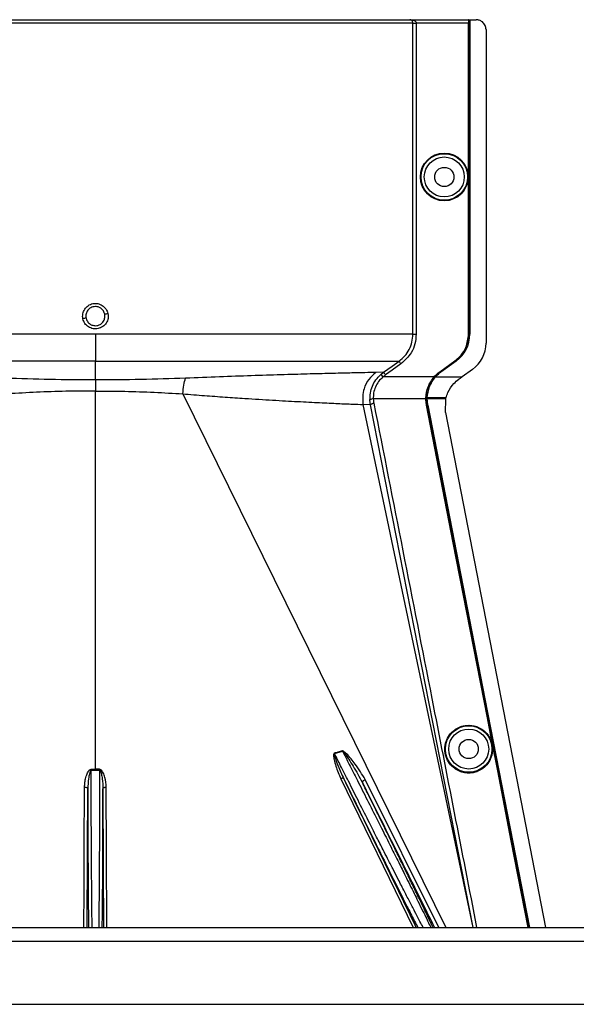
# Model space of a CAD drawing. Header units: inches. Extents: x -3977 to 448, y -4288 to 2176.
# Tile 7 of 206: x -3747 to -3663, y -3124 to -2976. Entities that reach past the tile are written whole.
import ezdxf

# ---------------------------------------------------------------- set-up
doc = ezdxf.new("R2010")
doc.units = ezdxf.units.IN
doc.header["$MEASUREMENT"] = 0

msp = doc.modelspace()

# ---------------------------------------------------------------- linework, layer by layer
at = {"color": 1, "linetype": 'Continuous', "lineweight": 25}
for p, q in [((-3687.806, -2976.473), (-3783.522, -2976.473)), ((-3783.023, -2975.973), (-3688.256, -2975.973)), ((-3688.256, -2975.973), (-3679.4, -2975.973)), ((-3687.806, -3023.411), (-3687.806, -2976.473)), ((-3687.806, -2976.473), (-3687.307, -2976.473)), ((-3687.307, -2976.473), (-3687.307, -3023.411)), ((-3679.409, -2976.473), (-3687.307, -2976.473)), ((-3679.409, -3023.411), (-3679.409, -2976.473)), ((-3679.365, -2975.973), (-3679.4, -2975.973)), ((-3679.365, -2975.973), (-3679.246, -2975.973)), ((-3679.365, -2975.973), (-3679.365, -3023.411)), ((-3679.246, -2975.973), (-3679.246, -3023.411)), ((-3679.246, -2975.973), (-3679.215, -2975.973)), ((-3679.215, -2975.973), (-3679.215, -3023.411)), ((-3679.215, -2975.973), (-3678.275, -2975.973)), ((-3676.775, -2977.473), (-3676.775, -3024.741)), ((-3735.664, -3023.411), (-3735.664, -3027.47)), ((-3679.365, -3023.411), (-3679.409, -3023.411)), ((-3679.246, -3023.411), (-3679.215, -3023.411)), ((-3735.664, -3030.307), (-3735.664, -3027.47)), ((-3683.752, -3029.075), (-3681.47, -3027.434)), ((-3681.445, -3027.47), (-3683.726, -3029.111)), ((-3681.313, -3027.445), (-3683.594, -3029.086)), ((-3681.295, -3027.47), (-3683.576, -3029.111)), ((-3681.47, -3027.434), (-3681.445, -3027.47)), ((-3681.065, -3027.053), (-3681.445, -3027.47)), ((-3681.295, -3027.47), (-3681.313, -3027.445)), ((-3692.23, -3029.149), (-3693.401, -3029.191)), ((-3692.639, -3029.477), (-3692.23, -3029.149)), ((-3683.752, -3029.075), (-3683.726, -3029.111)), ((-3683.594, -3029.086), (-3683.576, -3029.111)), ((-3678.809, -3028.711), (-3680.392, -3029.85)), ((-3735.664, -3030.307), (-3735.664, -3031.975)), ((-3692.639, -3029.477), (-3692.307, -3029.85)), ((-3684.603, -3029.85), (-3692.307, -3029.85)), ((-3684.545, -3029.85), (-3685.408, -3031.334)), ((-3684.578, -3029.821), (-3684.545, -3029.85)), ((-3684.436, -3029.85), (-3684.545, -3029.85)), ((-3684.395, -3029.85), (-3684.418, -3029.829)), ((-3684.395, -3029.85), (-3680.392, -3029.85)), ((-3735.664, -3089.032), (-3735.664, -3031.975)), ((-3722.483, -3032.409), (-3682.85, -3112.874)), ((-3694.182, -3034.053), (-3694.269, -3033.344)), ((-3685.843, -3033.172), (-3693.77, -3033.172)), ((-3685.841, -3033.012), (-3685.797, -3033.014)), ((-3685.797, -3033.014), (-3685.678, -3033.014)), ((-3685.678, -3033.013), (-3685.679, -3033.172)), ((-3683.188, -3033.172), (-3685.649, -3033.172)), ((-3683.218, -3033.014), (-3685.647, -3033.014)), ((-3682.807, -3033.014), (-3683.218, -3033.014)), ((-3682.846, -3033.172), (-3683.188, -3033.172)), ((-3682.898, -3035.232), (-3682.851, -3033.192)), ((-3682.851, -3033.192), (-3682.846, -3033.172)), ((-3694.182, -3034.053), (-3695.367, -3034.002)), ((-3695.367, -3034.002), (-3678.775, -3112.874)), ((-3678.729, -3112.874), (-3694.182, -3034.053)), ((-3685.75, -3034.112), (-3685.706, -3034.104)), ((-3685.556, -3034.104), (-3685.587, -3034.11)), ((-3682.899, -3035.232), (-3667.789, -3112.874)), ((-3676.573, -3081.281), (-3676.53, -3081.272)), ((-3699.62, -3086.645), (-3698.415, -3086.281)), ((-3736.3, -3093.974), (-3736.295, -3089.15)), ((-3735.664, -3089.032), (-3735.664, -3089.151)), ((-3735.033, -3089.15), (-3735.028, -3093.974)), ((-3675.018, -3089.269), (-3674.975, -3089.261)), ((-3698.681, -3090.446), (-3687.737, -3112.874)), ((-3683.867, -3112.874), (-3694.976, -3090.577))]:
    msp.add_line(p, q, dxfattribs=at)
at = {"color": 7, "linetype": 'Continuous', "lineweight": 25}
for p, q in [((-3805.664, -3112.874), (-2940.664, -3112.874)), ((-3805.664, -3114.974), (-2940.664, -3114.974)), ((-3802.664, -3124.474), (-2943.664, -3124.474))]:
    msp.add_line(p, q, dxfattribs=at)
at = {"color": 1, "linetype": 'Continuous', "lineweight": 25, "flags": 128}
for points in [[(-3692.23, -3029.149), (-3690.937, -3028.221), (-3689.891, -3027.47)], [(-3689.599, -3027.876), (-3690.909, -3028.816), (-3691.938, -3029.555)], [(-3685.649, -3033.172), (-3685.666, -3033.172), (-3685.679, -3033.172)], [(-3676.573, -3081.281), (-3681.713, -3054.866), (-3685.75, -3034.112)], [(-3685.706, -3034.104), (-3684.401, -3040.817), (-3683.312, -3046.417), (-3682.439, -3050.904), (-3681.926, -3053.539), (-3681.535, -3055.548), (-3681.266, -3056.931), (-3681.145, -3057.558), (-3681.125, -3057.659), (-3681.12, -3057.681), (-3681.119, -3057.687), (-3681.119, -3057.687), (-3681.119, -3057.687), (-3681.119, -3057.687), (-3681.119, -3057.687), (-3681.119, -3057.687), (-3681.119, -3057.687), (-3681.119, -3057.687), (-3681.119, -3057.687), (-3681.119, -3057.687), (-3681.119, -3057.688), (-3676.53, -3081.272)], [(-3685.587, -3034.11), (-3676.97, -3078.403), (-3670.259, -3112.874)], [(-3685.556, -3034.104), (-3676.936, -3078.413), (-3670.228, -3112.874)], [(-3675.018, -3089.269), (-3675.889, -3084.796), (-3676.573, -3081.281)], [(-3676.53, -3081.272), (-3675.659, -3085.746), (-3674.975, -3089.261)], [(-3736.295, -3089.032), (-3736.295, -3089.046), (-3736.295, -3089.06), (-3736.295, -3089.075), (-3736.295, -3089.089), (-3736.295, -3089.104), (-3736.295, -3089.119), (-3736.295, -3089.135), (-3736.295, -3089.15)], [(-3735.033, -3089.15), (-3735.033, -3089.135), (-3735.033, -3089.119), (-3735.033, -3089.104), (-3735.033, -3089.089), (-3735.033, -3089.075), (-3735.033, -3089.06), (-3735.033, -3089.046), (-3735.033, -3089.032)], [(-3670.422, -3112.874), (-3672.967, -3099.804), (-3675.018, -3089.269)], [(-3674.975, -3089.261), (-3672.365, -3102.669), (-3670.378, -3112.874)], [(-3737.4, -3112.874), (-3737.373, -3107.236), (-3737.343, -3100.894), (-3737.299, -3091.727)], [(-3737.299, -3091.727), (-3737.202, -3091.732), (-3737.108, -3091.746), (-3737.022, -3091.768), (-3736.947, -3091.798), (-3736.885, -3091.834), (-3736.838, -3091.875), (-3736.81, -3091.92), (-3736.799, -3091.966)], [(-3734.529, -3091.966), (-3734.519, -3091.92), (-3734.49, -3091.875), (-3734.443, -3091.834), (-3734.381, -3091.798), (-3734.306, -3091.768), (-3734.22, -3091.746), (-3734.126, -3091.732), (-3734.029, -3091.727)], [(-3733.928, -3112.874), (-3733.982, -3101.516), (-3734.029, -3091.727)], [(-3698.221, -3090.454), (-3698.245, -3090.424), (-3698.281, -3090.402), (-3698.329, -3090.388), (-3698.386, -3090.383), (-3698.453, -3090.386), (-3698.525, -3090.398), (-3698.602, -3090.418), (-3698.681, -3090.446)], [(-3695.412, -3091.025), (-3695.421, -3090.978), (-3695.408, -3090.923), (-3695.375, -3090.863), (-3695.321, -3090.799), (-3695.251, -3090.736), (-3695.168, -3090.676), (-3695.074, -3090.622), (-3694.976, -3090.577)], [(-3736.899, -3112.874), (-3736.844, -3101.43), (-3736.799, -3091.966)], [(-3734.529, -3091.966), (-3734.472, -3104.011), (-3734.429, -3112.874)]]:
    msp.add_lwpolyline(points, dxfattribs=at)
at = {"color": 1, "linetype": 'Continuous', "lineweight": 25}
for centre, radius in [((-3683.065, -2999.692), 3.605), ((-3683.065, -2999.692), 3.509), ((-3683.065, -2999.692), 3.012), ((-3683.065, -2999.692), 1.45), ((-3679.384, -3085.974), 3.509), ((-3679.384, -3085.974), 3.012), ((-3679.384, -3085.974), 1.45)]:
    msp.add_circle(centre, radius, dxfattribs=at)
for centre, radius, start, end in [((-3739.351, -2994.71), 26.168, 281.21699, 282.30669), ((-3731.977, -3046.657), 26.17, 101.2161, 102.30574), ((-3684.215, -3023.411), 5, 305.73216, 0), ((-3681.665, -3024.741), 4.89, 305.73216, 0), ((-3693.844, -3033.766), 0.599, 82.9578, 135.17479), ((-3703.41, -3087.766), 3.952, 16.4795, 17.15605), ((-3701.074, -3087.356), 2.868, 22.02204, 22.7694)]:
    msp.add_arc(centre, radius, start, end, dxfattribs=at)
msp.add_ellipse((-3685.693, -3031.622), major_axis=(0.033, 4.773), ratio=0.0122176, start_param=4.381825, end_param=4.4166639, dxfattribs=at)
for points, knots in [([(-3688.094, -2975.98), (-3688.126, -2975.978), (-3688.186, -2975.975), (-3688.233, -2975.974), (-3688.256, -2975.973)], [0, 0, 0, 0, 0.5230707, 1, 1, 1, 1]), ([(-3687.806, -2976.473), (-3687.806, -2976.452), (-3687.808, -2976.409), (-3687.824, -2976.317), (-3687.878, -2976.177), (-3688.032, -2976.006), (-3688.167, -2975.986), (-3688.256, -2975.973)], [0, 0, 0, 0, 0.04834573, 0.10276604, 0.23807983, 0.49917005, 1, 1, 1, 1]), ([(-3688.256, -2975.973), (-3688.066, -2975.987), (-3687.814, -2976.005), (-3687.535, -2976.14), (-3687.408, -2976.239), (-3687.338, -2976.337), (-3687.31, -2976.416), (-3687.308, -2976.454), (-3687.307, -2976.473)], [0, 0, 0, 0, 0.4992923, 0.6664726, 0.8017544, 0.9097508, 0.956348, 1, 1, 1, 1]), ([(-3679.4, -2975.973), (-3679.401, -2975.982), (-3679.404, -2976), (-3679.407, -2976.135), (-3679.408, -2976.304), (-3679.409, -2976.418), (-3679.409, -2976.473)], [0, 0, 0, 0, 0.27028002, 0.56245376, 0.78975162, 1, 1, 1, 1]), ([(-3676.775, -2977.473), (-3676.801, -2977.26), (-3676.856, -2976.818), (-3677.262, -2976.315), (-3677.767, -2976.022), (-3678.11, -2975.989), (-3678.275, -2975.973)], [0, 0, 0, 0, 0.2702426, 0.562405, 0.7897212, 1, 1, 1, 1]), ([(-3737.554, -3021.088), (-3737.573, -3020.964), (-3737.611, -3020.714), (-3737.551, -3020.211), (-3737.304, -3019.622), (-3736.864, -3019.158), (-3736.43, -3018.906), (-3736.07, -3018.788), (-3735.696, -3018.751), (-3735.198, -3018.799), (-3734.604, -3019.049), (-3734.133, -3019.483), (-3733.873, -3019.919), (-3733.807, -3020.157), (-3733.774, -3020.277)], [0, 0, 0, 0, 0.0624093, 0.1260247, 0.2505512, 0.3749718, 0.4381731, 0.5000325, 0.5626603, 0.6249545, 0.7484603, 0.8770445, 0.9382648, 1, 1, 1, 1]), ([(-3733.774, -3020.277), (-3733.749, -3020.53), (-3733.699, -3021.036), (-3734.002, -3021.759), (-3734.54, -3022.307), (-3735.249, -3022.614), (-3736.02, -3022.621), (-3736.735, -3022.343), (-3737.306, -3021.809), (-3737.471, -3021.329), (-3737.554, -3021.088)], [0, 0, 0, 0, 0.12513, 0.2501727, 0.3756048, 0.5001848, 0.6250973, 0.7500797, 0.8745612, 1, 1, 1, 1]), ([(-3735.664, -3019.24), (-3735.794, -3019.25), (-3736.038, -3019.269), (-3736.435, -3019.438), (-3736.761, -3019.713), (-3736.967, -3020.052), (-3737.071, -3020.351), (-3737.115, -3020.66), (-3737.083, -3020.877), (-3737.067, -3020.987)], [0, 0, 0, 0, 0.1513707, 0.2848656, 0.4992611, 0.6397711, 0.7442765, 0.8697489, 1, 1, 1, 1]), ([(-3734.261, -3020.378), (-3734.299, -3020.254), (-3734.362, -3020.044), (-3734.541, -3019.77), (-3734.783, -3019.522), (-3735.162, -3019.293), (-3735.488, -3019.258), (-3735.664, -3019.24)], [0, 0, 0, 0, 0.19832374, 0.33644958, 0.50065876, 0.73016777, 1, 1, 1, 1]), ([(-3735.664, -3022.126), (-3735.534, -3022.116), (-3735.29, -3022.097), (-3734.893, -3021.927), (-3734.567, -3021.652), (-3734.361, -3021.313), (-3734.257, -3021.013), (-3734.213, -3020.705), (-3734.245, -3020.489), (-3734.261, -3020.378)], [0, 0, 0, 0, 0.1514392, 0.2849996, 0.4995211, 0.6401034, 0.7446468, 0.8700184, 1, 1, 1, 1]), ([(-3737.067, -3020.987), (-3737.029, -3021.111), (-3736.966, -3021.321), (-3736.787, -3021.596), (-3736.545, -3021.843), (-3736.166, -3022.072), (-3735.84, -3022.107), (-3735.664, -3022.126)], [0, 0, 0, 0, 0.1982573, 0.3363448, 0.5005148, 0.7300981, 1, 1, 1, 1]), ([(-3689.891, -3027.47), (-3689.586, -3027.218), (-3688.976, -3026.714), (-3688.322, -3025.713), (-3687.887, -3024.597), (-3687.833, -3023.807), (-3687.806, -3023.411)], [0, 0, 0, 0, 0.24951211, 0.49972112, 0.74957932, 1, 1, 1, 1]), ([(-3687.307, -3023.411), (-3687.346, -3023.897), (-3687.423, -3024.868), (-3688.107, -3026.504), (-3689.034, -3027.356), (-3689.599, -3027.876)], [0, 0, 0, 0, 0.2811331, 0.5612645, 1, 1, 1, 1]), ([(-3681.47, -3027.434), (-3681.14, -3027.154), (-3680.469, -3026.587), (-3679.629, -3025.227), (-3679.492, -3024.097), (-3679.409, -3023.411)], [0, 0, 0, 0, 0.2775345, 0.5620489, 1, 1, 1, 1]), ([(-3679.365, -3023.411), (-3679.387, -3023.853), (-3679.421, -3024.552), (-3679.72, -3025.179), (-3679.83, -3025.41)], [0, 0, 0, 0, 0.6320351, 1, 1, 1, 1]), ([(-3735.664, -3027.47), (-3737.423, -3027.47), (-3741.015, -3027.47), (-3746.43, -3027.47), (-3751.87, -3027.47), (-3757.2, -3027.47), (-3762.275, -3027.47), (-3766.951, -3027.47), (-3771.098, -3027.47), (-3774.613, -3027.47), (-3777.43, -3027.47), (-3779.501, -3027.47), (-3780.895, -3027.47), (-3781.259, -3027.47), (-3781.437, -3027.47)], [0, 0, 0, 0, 0.0764204, 0.1560238, 0.2384089, 0.3230616, 0.4093667, 0.4966296, 0.584108, 0.6710485, 0.7567251, 0.840474, 0.9217211, 1, 1, 1, 1]), ([(-3735.664, -3027.47), (-3733.742, -3027.47), (-3729.908, -3027.47), (-3724.241, -3027.47), (-3718.76, -3027.47), (-3713.543, -3027.47), (-3708.673, -3027.47), (-3704.229, -3027.47), (-3700.276, -3027.47), (-3696.882, -3027.47), (-3694.09, -3027.47), (-3691.968, -3027.47), (-3690.478, -3027.47), (-3690.087, -3027.47), (-3689.891, -3027.47)], [0, 0, 0, 0, 0.0835007, 0.1665231, 0.2500651, 0.3332635, 0.4163653, 0.4999954, 0.5830081, 0.6662479, 0.7498193, 0.8329143, 0.916285, 1, 1, 1, 1]), ([(-3689.891, -3027.47), (-3689.885, -3027.477), (-3689.875, -3027.492), (-3689.806, -3027.587), (-3689.71, -3027.722), (-3689.635, -3027.826), (-3689.599, -3027.876)], [0, 0, 0, 0, 0.2405938, 0.5, 0.7594062, 1, 1, 1, 1]), ([(-3693.401, -3029.191), (-3693.899, -3029.196), (-3694.889, -3029.206), (-3697.234, -3029.258), (-3700.147, -3029.327), (-3703.639, -3029.418), (-3707.648, -3029.53), (-3712.104, -3029.669), (-3716.926, -3029.836), (-3720.362, -3029.974), (-3722.084, -3030.044)], [0, 0, 0, 0, 0.1257187, 0.25028791, 0.37539331, 0.5005251, 0.62508815, 0.75056828, 0.87502149, 1, 1, 1, 1]), ([(-3693.401, -3029.191), (-3693.771, -3029.522), (-3694.526, -3030.195), (-3695.389, -3031.855), (-3695.375, -3033.194), (-3695.367, -3034.002)], [0, 0, 0, 0, 0.2761786, 0.5629357, 1, 1, 1, 1]), ([(-3692.23, -3029.149), (-3692.224, -3029.156), (-3692.213, -3029.172), (-3692.145, -3029.267), (-3692.049, -3029.401), (-3691.974, -3029.505), (-3691.938, -3029.555)], [0, 0, 0, 0, 0.240618, 0.5, 0.759382, 1, 1, 1, 1]), ([(-3684.578, -3029.821), (-3684.434, -3029.669), (-3684.179, -3029.399), (-3683.882, -3029.174), (-3683.752, -3029.075)], [0, 0, 0, 0, 0.559821, 1, 1, 1, 1]), ([(-3683.726, -3029.111), (-3683.89, -3029.237), (-3684.183, -3029.461), (-3684.434, -3029.731), (-3684.545, -3029.85)], [0, 0, 0, 0, 0.5598194, 1, 1, 1, 1]), ([(-3683.594, -3029.086), (-3683.759, -3029.213), (-3684.053, -3029.439), (-3684.306, -3029.71), (-3684.418, -3029.829)], [0, 0, 0, 0, 0.5599982, 1, 1, 1, 1]), ([(-3684.395, -3029.85), (-3684.253, -3029.7), (-3683.999, -3029.431), (-3683.705, -3029.209), (-3683.576, -3029.111)], [0, 0, 0, 0, 0.5600007, 1, 1, 1, 1]), ([(-3735.664, -3030.307), (-3737.959, -3030.297), (-3742.551, -3030.278), (-3747.013, -3030.122), (-3749.244, -3030.044)], [0, 0, 0, 0, 0.4998677, 1, 1, 1, 1]), ([(-3722.084, -3030.044), (-3724.315, -3030.122), (-3728.777, -3030.278), (-3733.369, -3030.297), (-3735.664, -3030.307)], [0, 0, 0, 0, 0.5001323, 1, 1, 1, 1]), ([(-3722.483, -3032.408), (-3722.444, -3031.946), (-3722.364, -3031.023), (-3722.177, -3030.37), (-3722.084, -3030.044)], [0, 0, 0, 0, 0.4999782, 1, 1, 1, 1]), ([(-3694.269, -3033.344), (-3694.264, -3032.99), (-3694.256, -3032.283), (-3693.938, -3031.235), (-3693.415, -3030.261), (-3692.898, -3029.738), (-3692.639, -3029.477)], [0, 0, 0, 0, 0.2495808, 0.4989767, 0.7495561, 1, 1, 1, 1]), ([(-3692.307, -3029.85), (-3692.54, -3030.073), (-3693.003, -3030.518), (-3693.476, -3031.357), (-3693.761, -3032.262), (-3693.767, -3032.869), (-3693.77, -3033.172)], [0, 0, 0, 0, 0.2526371, 0.5035436, 0.7519095, 1, 1, 1, 1]), ([(-3691.938, -3029.555), (-3692.009, -3029.607), (-3692.136, -3029.701), (-3692.255, -3029.804), (-3692.307, -3029.85)], [0, 0, 0, 0, 0.5599594, 1, 1, 1, 1]), ([(-3685.841, -3033.012), (-3685.774, -3032.441), (-3685.641, -3031.298), (-3684.949, -3030.333), (-3684.603, -3029.85)], [0, 0, 0, 0, 0.49994688, 1, 1, 1, 1]), ([(-3684.436, -3029.85), (-3684.784, -3030.335), (-3685.48, -3031.302), (-3685.612, -3032.444), (-3685.678, -3033.013)], [0, 0, 0, 0, 0.5013928, 1, 1, 1, 1]), ([(-3685.647, -3033.014), (-3685.625, -3032.732), (-3685.581, -3032.168), (-3685.324, -3031.333), (-3684.944, -3030.538), (-3684.578, -3030.079), (-3684.395, -3029.85)], [0, 0, 0, 0, 0.25002567, 0.50019135, 0.75017724, 1, 1, 1, 1]), ([(-3684.578, -3029.821), (-3684.582, -3029.826), (-3684.591, -3029.836), (-3684.599, -3029.845), (-3684.603, -3029.85)], [0, 0, 0, 0, 0.56, 1, 1, 1, 1]), ([(-3684.418, -3029.829), (-3684.421, -3029.833), (-3684.427, -3029.84), (-3684.433, -3029.847), (-3684.436, -3029.85)], [0, 0, 0, 0, 0.56, 1, 1, 1, 1]), ([(-3682.807, -3033.014), (-3682.717, -3032.737), (-3682.469, -3031.968), (-3681.803, -3030.956), (-3681.121, -3030.399), (-3680.853, -3030.181)], [0, 0, 0, 0, 0.2548715, 0.7080318, 1, 1, 1, 1]), ([(-3680.494, -3029.923), (-3680.561, -3029.971), (-3680.681, -3030.057), (-3680.8, -3030.143), (-3680.853, -3030.181)], [0, 0, 0, 0, 0.5599992, 1, 1, 1, 1]), ([(-3680.494, -3029.923), (-3680.475, -3029.909), (-3680.441, -3029.885), (-3680.407, -3029.86), (-3680.392, -3029.85)], [0, 0, 0, 0, 0.56, 1, 1, 1, 1]), ([(-3735.664, -3031.975), (-3737.151, -3031.984), (-3740.128, -3032.003), (-3744.552, -3032.145), (-3747.412, -3032.32), (-3748.845, -3032.408)], [0, 0, 0, 0, 0.3326232, 0.6656434, 1, 1, 1, 1]), ([(-3735.664, -3031.975), (-3734.177, -3031.984), (-3731.2, -3032.003), (-3726.776, -3032.145), (-3723.916, -3032.32), (-3722.483, -3032.408)], [0, 0, 0, 0, 0.3326232, 0.6656434, 1, 1, 1, 1]), ([(-3722.484, -3032.408), (-3721.393, -3032.493), (-3719.226, -3032.662), (-3716.108, -3032.893), (-3712.621, -3033.13), (-3708.888, -3033.358), (-3705.097, -3033.566), (-3701.786, -3033.733), (-3699.015, -3033.862), (-3696.781, -3033.962), (-3695.839, -3033.988), (-3695.367, -3034.002)], [0, 0, 0, 0, 0.084405, 0.167683, 0.2508255, 0.3762115, 0.5005933, 0.6255551, 0.7504676, 0.8747621, 1, 1, 1, 1]), ([(-3694.182, -3034.053), (-3694.173, -3034.029), (-3694.153, -3033.979), (-3694.02, -3033.903), (-3693.856, -3033.844), (-3693.744, -3033.821), (-3693.691, -3033.809)], [0, 0, 0, 0, 0.2704256, 0.5623869, 0.7895723, 1, 1, 1, 1]), ([(-3693.77, -3033.172), (-3693.761, -3033.292), (-3693.746, -3033.505), (-3693.707, -3033.717), (-3693.691, -3033.809)], [0, 0, 0, 0, 0.5599329, 1, 1, 1, 1]), ([(-3693.691, -3033.809), (-3690.773, -3048.649), (-3685.592, -3075.002), (-3680.439, -3101.359), (-3678.188, -3112.874)], [0, 0, 0, 0, 0.563129, 1, 1, 1, 1]), ([(-3685.843, -3033.172), (-3685.843, -3033.142), (-3685.843, -3033.089), (-3685.841, -3033.036), (-3685.841, -3033.012)], [0, 0, 0, 0, 0.5600001, 1, 1, 1, 1]), ([(-3685.75, -3034.112), (-3685.779, -3033.938), (-3685.831, -3033.626), (-3685.839, -3033.311), (-3685.843, -3033.172)], [0, 0, 0, 0, 0.5599609, 1, 1, 1, 1]), ([(-3685.797, -3033.014), (-3685.796, -3033.218), (-3685.795, -3033.584), (-3685.733, -3033.945), (-3685.706, -3034.104)], [0, 0, 0, 0, 0.5600766, 1, 1, 1, 1]), ([(-3685.679, -3033.172), (-3685.674, -3033.348), (-3685.664, -3033.663), (-3685.61, -3033.973), (-3685.587, -3034.11)], [0, 0, 0, 0, 0.5600547, 1, 1, 1, 1]), ([(-3685.678, -3033.013), (-3685.672, -3033.013), (-3685.662, -3033.013), (-3685.651, -3033.013), (-3685.647, -3033.014)], [0, 0, 0, 0, 0.56000001, 1, 1, 1, 1]), ([(-3685.556, -3034.104), (-3685.585, -3033.931), (-3685.637, -3033.622), (-3685.645, -3033.309), (-3685.649, -3033.172)], [0, 0, 0, 0, 0.5598333, 1, 1, 1, 1]), ([(-3682.846, -3033.172), (-3682.84, -3033.146), (-3682.828, -3033.101), (-3682.817, -3033.056), (-3682.812, -3033.036)], [0, 0, 0, 0, 0.5599961, 1, 1, 1, 1]), ([(-3682.812, -3033.036), (-3682.811, -3033.032), (-3682.809, -3033.024), (-3682.807, -3033.017), (-3682.807, -3033.014)], [0, 0, 0, 0, 0.56, 1, 1, 1, 1]), ([(-3679.384, -3089.599), (-3679.602, -3089.588), (-3680.078, -3089.562), (-3680.825, -3089.332), (-3681.611, -3088.884), (-3682.337, -3088.155), (-3682.861, -3087.159), (-3683.054, -3085.995), (-3682.861, -3084.83), (-3682.337, -3083.835), (-3681.611, -3083.105), (-3680.825, -3082.658), (-3680.078, -3082.427), (-3679.602, -3082.402), (-3679.384, -3082.39)], [0, 0, 0, 0, 0.0563094, 0.122835, 0.200993, 0.2913236, 0.3924071, 0.5, 0.6075929, 0.7086764, 0.799007, 0.877165, 0.9436906, 1, 1, 1, 1]), ([(-3679.384, -3082.39), (-3679.166, -3082.402), (-3678.691, -3082.427), (-3677.943, -3082.658), (-3677.157, -3083.105), (-3676.432, -3083.835), (-3675.907, -3084.83), (-3675.714, -3085.995), (-3675.907, -3087.159), (-3676.432, -3088.155), (-3677.157, -3088.884), (-3677.943, -3089.332), (-3678.691, -3089.562), (-3679.166, -3089.588), (-3679.384, -3089.599)], [0, 0, 0, 0, 0.0563094, 0.122835, 0.200993, 0.2913236, 0.3924071, 0.5, 0.6075929, 0.7086764, 0.799007, 0.877165, 0.9436906, 1, 1, 1, 1]), ([(-3699.633, -3086.601), (-3699.655, -3086.61), (-3699.698, -3086.628), (-3699.74, -3086.711), (-3699.755, -3086.859), (-3699.748, -3087.157), (-3699.644, -3087.738), (-3699.352, -3088.883), (-3698.949, -3089.821), (-3698.681, -3090.446)], [0, 0, 0, 0, 0.0152758, 0.0305323, 0.0634754, 0.1262277, 0.2512207, 0.5011926, 1, 1, 1, 1]), ([(-3699.62, -3086.645), (-3699.623, -3086.646), (-3699.628, -3086.647), (-3699.636, -3086.651), (-3699.642, -3086.658), (-3699.652, -3086.676), (-3699.657, -3086.737), (-3699.635, -3086.873), (-3699.564, -3087.157), (-3699.376, -3087.725), (-3698.956, -3088.856), (-3698.515, -3089.815), (-3698.222, -3090.453)], [0, 0, 0, 0, 0.0020234, 0.0039613, 0.0059873, 0.008217, 0.0197297, 0.050125, 0.1118242, 0.2383477, 0.493618, 1, 1, 1, 1]), ([(-3698.429, -3086.246), (-3698.652, -3086.319), (-3699.049, -3086.448), (-3699.455, -3086.554), (-3699.633, -3086.601)], [0, 0, 0, 0, 0.5599586, 1, 1, 1, 1]), ([(-3686.257, -3112.874), (-3686.294, -3112.806), (-3686.454, -3112.508), (-3686.876, -3111.704), (-3687.524, -3110.465), (-3688.301, -3108.963), (-3689.175, -3107.264), (-3690.031, -3105.598), (-3690.85, -3103.994), (-3691.575, -3102.571), (-3692.38, -3100.988), (-3693.351, -3099.091), (-3694.609, -3096.603), (-3696.037, -3093.772), (-3697.434, -3090.989), (-3698.623, -3088.626), (-3699.313, -3087.255), (-3699.62, -3086.645)], [0, 0, 0, 0, 0.02064272, 0.08963994, 0.16058394, 0.23475759, 0.30647284, 0.37839793, 0.42951964, 0.48318644, 0.52875947, 0.59178332, 0.67254759, 0.77048941, 0.86226871, 0.93877272, 1, 1, 1, 1]), ([(-3694.976, -3090.577), (-3695.459, -3089.786), (-3696.292, -3088.421), (-3697.424, -3087.032), (-3698.097, -3086.406), (-3698.309, -3086.276), (-3698.388, -3086.247), (-3698.415, -3086.243), (-3698.425, -3086.245), (-3698.429, -3086.246)], [0, 0, 0, 0, 0.5029861, 0.8674561, 0.9562554, 0.986531, 0.994753, 0.9981691, 1, 1, 1, 1]), ([(-3698.415, -3086.281), (-3698.413, -3086.28), (-3698.408, -3086.279), (-3698.399, -3086.28), (-3698.382, -3086.285), (-3698.297, -3086.344), (-3698.197, -3086.477), (-3698.027, -3086.697), (-3697.786, -3087.042), (-3697.367, -3087.669), (-3696.519, -3088.993), (-3695.867, -3090.19), (-3695.412, -3091.025)], [0, 0, 0, 0, 0.0010741, 0.0021709, 0.0045573, 0.0104098, 0.0556879, 0.0929528, 0.1604429, 0.2818086, 0.4986546, 1, 1, 1, 1]), ([(-3698.415, -3086.281), (-3698.122, -3086.852), (-3697.447, -3088.174), (-3696.26, -3090.509), (-3694.863, -3093.286), (-3693.578, -3095.835), (-3692.57, -3097.84), (-3691.815, -3099.338), (-3690.944, -3101.074), (-3689.968, -3103.025), (-3689.021, -3104.918), (-3688.252, -3106.467), (-3687.618, -3107.747), (-3686.697, -3109.612), (-3685.865, -3111.3), (-3685.293, -3112.484), (-3685.144, -3112.8), (-3685.11, -3112.874)], [0, 0, 0, 0, 0.0573836, 0.1326953, 0.2259282, 0.3209584, 0.3734689, 0.4175145, 0.4659054, 0.5440857, 0.6149216, 0.6676324, 0.7186743, 0.7680795, 0.9065389, 0.9781147, 1, 1, 1, 1]), ([(-3737.299, -3091.727), (-3737.288, -3091.481), (-3737.267, -3090.989), (-3737.136, -3090.374), (-3736.989, -3089.898), (-3736.843, -3089.55), (-3736.695, -3089.294), (-3736.544, -3089.133), (-3736.431, -3089.05), (-3736.339, -3089.038), (-3736.295, -3089.032)], [0, 0, 0, 0, 0.2494258, 0.4981465, 0.6313157, 0.748454, 0.8738124, 0.9191167, 0.9603769, 1, 1, 1, 1]), ([(-3736.295, -3089.15), (-3736.304, -3089.151), (-3736.323, -3089.153), (-3736.36, -3089.175), (-3736.416, -3089.243), (-3736.494, -3089.426), (-3736.607, -3089.835), (-3736.749, -3090.698), (-3736.779, -3091.459), (-3736.799, -3091.966)], [0, 0, 0, 0, 0.00896268, 0.0184522, 0.04097501, 0.09755744, 0.22152243, 0.48102319, 1, 1, 1, 1]), ([(-3736.295, -3089.032), (-3736.177, -3089.032), (-3735.967, -3089.032), (-3735.757, -3089.032), (-3735.664, -3089.032)], [0, 0, 0, 0, 0.5599984, 1, 1, 1, 1]), ([(-3736.295, -3089.15), (-3736.177, -3089.15), (-3735.967, -3089.151), (-3735.757, -3089.151), (-3735.664, -3089.151)], [0, 0, 0, 0, 0.56, 1, 1, 1, 1]), ([(-3735.033, -3089.032), (-3735.151, -3089.032), (-3735.361, -3089.032), (-3735.572, -3089.032), (-3735.664, -3089.032)], [0, 0, 0, 0, 0.56, 1, 1, 1, 1]), ([(-3735.664, -3089.151), (-3735.546, -3089.151), (-3735.336, -3089.151), (-3735.126, -3089.15), (-3735.033, -3089.15)], [0, 0, 0, 0, 0.56, 1, 1, 1, 1]), ([(-3734.029, -3091.727), (-3734.068, -3091.236), (-3734.128, -3090.498), (-3734.416, -3089.662), (-3734.646, -3089.282), (-3734.825, -3089.078), (-3734.965, -3089.047), (-3735.033, -3089.032)], [0, 0, 0, 0, 0.4983599, 0.7494053, 0.8749278, 0.9384803, 1, 1, 1, 1]), ([(-3735.033, -3089.15), (-3735.024, -3089.151), (-3735.005, -3089.153), (-3734.969, -3089.175), (-3734.837, -3089.339), (-3734.742, -3089.789), (-3734.571, -3090.693), (-3734.546, -3091.457), (-3734.529, -3091.966)], [0, 0, 0, 0, 0.0089156, 0.0183587, 0.040761, 0.2203798, 0.4805661, 1, 1, 1, 1]), ([(-3698.221, -3090.454), (-3697.743, -3091.428), (-3696.717, -3093.516), (-3695.182, -3096.629), (-3693.701, -3099.626), (-3692.208, -3102.636), (-3690.741, -3105.581), (-3689.481, -3108.101), (-3688.416, -3110.218), (-3687.619, -3111.793), (-3687.215, -3112.579), (-3687.063, -3112.874)], [0, 0, 0, 0, 0.1107526, 0.2373143, 0.3502207, 0.4540581, 0.5934671, 0.7192205, 0.8032133, 0.9260683, 1, 1, 1, 1]), ([(-3687.293, -3112.874), (-3689.306, -3108.743), (-3692.95, -3101.268), (-3696.592, -3093.797), (-3698.221, -3090.454)], [0, 0, 0, 0, 0.5525619, 1, 1, 1, 1]), ([(-3684.776, -3112.874), (-3684.799, -3112.825), (-3684.852, -3112.712), (-3684.93, -3112.545), (-3684.989, -3112.42), (-3685.015, -3112.365), (-3685.034, -3112.326), (-3685.086, -3112.215), (-3685.273, -3111.82), (-3685.612, -3111.105), (-3686.066, -3110.157), (-3686.503, -3109.25), (-3686.928, -3108.368), (-3687.384, -3107.424), (-3687.87, -3106.42), (-3688.57, -3104.978), (-3689.451, -3103.167), (-3690.561, -3100.894), (-3691.741, -3098.486), (-3693.032, -3095.854), (-3694.284, -3093.311), (-3695.07, -3091.719), (-3695.412, -3091.025)], [0, 0, 0, 0, 0.0153343, 0.034941, 0.0427187, 0.0470686, 0.0484625, 0.0525325, 0.0739635, 0.1418048, 0.2024107, 0.2484103, 0.2945215, 0.3412995, 0.3887581, 0.4365179, 0.53653, 0.620098, 0.7125676, 0.8188361, 0.9209665, 1, 1, 1, 1]), ([(-3695.412, -3091.025), (-3693.307, -3095.256), (-3689.683, -3102.539), (-3686.058, -3109.822), (-3684.539, -3112.874)], [0, 0, 0, 0, 0.5810389, 1, 1, 1, 1]), ([(-3736.799, -3091.966), (-3736.799, -3092.235), (-3736.8, -3092.775), (-3736.8, -3093.594), (-3736.8, -3094.424), (-3736.8, -3095.735), (-3736.798, -3097.007), (-3736.797, -3098.071), (-3736.796, -3098.425), (-3736.796, -3098.558), (-3736.795, -3098.62), (-3736.795, -3099.032), (-3736.793, -3099.808), (-3736.79, -3100.932), (-3736.786, -3101.902), (-3736.783, -3102.858), (-3736.778, -3103.928), (-3736.771, -3105.311), (-3736.761, -3106.867), (-3736.749, -3108.412), (-3736.736, -3109.76), (-3736.723, -3110.837), (-3736.712, -3111.651), (-3736.702, -3112.261), (-3736.695, -3112.665), (-3736.691, -3112.834), (-3736.69, -3112.874)], [0, 0, 0, 0, 0.0309875, 0.0623812, 0.0941812, 0.1263867, 0.2132907, 0.2410509, 0.2510029, 0.2549966, 0.2567479, 0.2583355, 0.3036753, 0.3490046, 0.3943251, 0.4234326, 0.4694632, 0.5324116, 0.6084698, 0.690263, 0.770095, 0.8381091, 0.8961778, 0.94397, 0.9867951, 1, 1, 1, 1]), ([(-3734.638, -3112.874), (-3734.637, -3112.824), (-3734.634, -3112.693), (-3734.63, -3112.486), (-3734.627, -3112.327), (-3734.626, -3112.263), (-3734.625, -3112.231), (-3734.623, -3112.086), (-3734.618, -3111.805), (-3734.612, -3111.364), (-3734.606, -3110.893), (-3734.599, -3110.367), (-3734.591, -3109.663), (-3734.582, -3108.71), (-3734.573, -3107.562), (-3734.564, -3106.374), (-3734.555, -3104.962), (-3734.547, -3103.365), (-3734.54, -3101.498), (-3734.535, -3099.831), (-3734.531, -3097.998), (-3734.529, -3096.055), (-3734.528, -3093.954), (-3734.528, -3092.586), (-3734.529, -3091.966)], [0, 0, 0, 0, 0.01666912, 0.04378011, 0.05397655, 0.05823473, 0.06015381, 0.0619329, 0.09492881, 0.12791807, 0.16090184, 0.19388047, 0.23186878, 0.29170975, 0.35824329, 0.41386861, 0.46786413, 0.55669963, 0.62530084, 0.7029741, 0.75879864, 0.84243999, 0.92861245, 1, 1, 1, 1]), ([(-3736.158, -3112.874), (-3736.16, -3112.744), (-3736.171, -3112.263), (-3736.188, -3110.681), (-3736.211, -3108.215), (-3736.233, -3105.155), (-3736.255, -3101.678), (-3736.278, -3097.901), (-3736.293, -3095.283), (-3736.3, -3093.974)], [0, 0, 0, 0, 0.0582557, 0.2152131, 0.3721704, 0.5291278, 0.6860852, 0.8430426, 1, 1, 1, 1]), ([(-3735.028, -3093.974), (-3735.035, -3095.283), (-3735.05, -3097.901), (-3735.073, -3101.678), (-3735.095, -3105.155), (-3735.117, -3108.215), (-3735.14, -3110.681), (-3735.157, -3112.263), (-3735.168, -3112.744), (-3735.17, -3112.874)], [0, 0, 0, 0, 0.1569574, 0.3139148, 0.4708722, 0.6278296, 0.7847869, 0.9417443, 1, 1, 1, 1])]:
    msp.add_open_spline(points, degree=3, knots=knots, dxfattribs=at)
for points in [[(-3735.664, -3023.411), (-3737.674, -3023.411), (-3741.693, -3023.411), (-3747.627, -3023.411), (-3753.372, -3023.411), (-3758.838, -3023.411), (-3763.937, -3023.411), (-3768.59, -3023.411), (-3772.724, -3023.411), (-3776.271, -3023.411), (-3779.181, -3023.411), (-3781.39, -3023.411), (-3782.93, -3023.411), (-3783.325, -3023.411), (-3783.522, -3023.411)], [(-3687.806, -3023.411), (-3688.003, -3023.411), (-3688.398, -3023.411), (-3689.938, -3023.411), (-3692.147, -3023.411), (-3695.057, -3023.411), (-3698.604, -3023.411), (-3702.738, -3023.411), (-3707.391, -3023.411), (-3712.491, -3023.411), (-3717.956, -3023.411), (-3723.701, -3023.411), (-3729.635, -3023.411), (-3733.654, -3023.411), (-3735.664, -3023.411)], [(-3687.806, -3023.411), (-3687.795, -3023.411), (-3687.773, -3023.411), (-3687.656, -3023.411), (-3687.495, -3023.411), (-3687.37, -3023.411), (-3687.307, -3023.411)]]:
    msp.add_open_spline(points, degree=3, dxfattribs=at)

doc.saveas('drawing.dxf')
